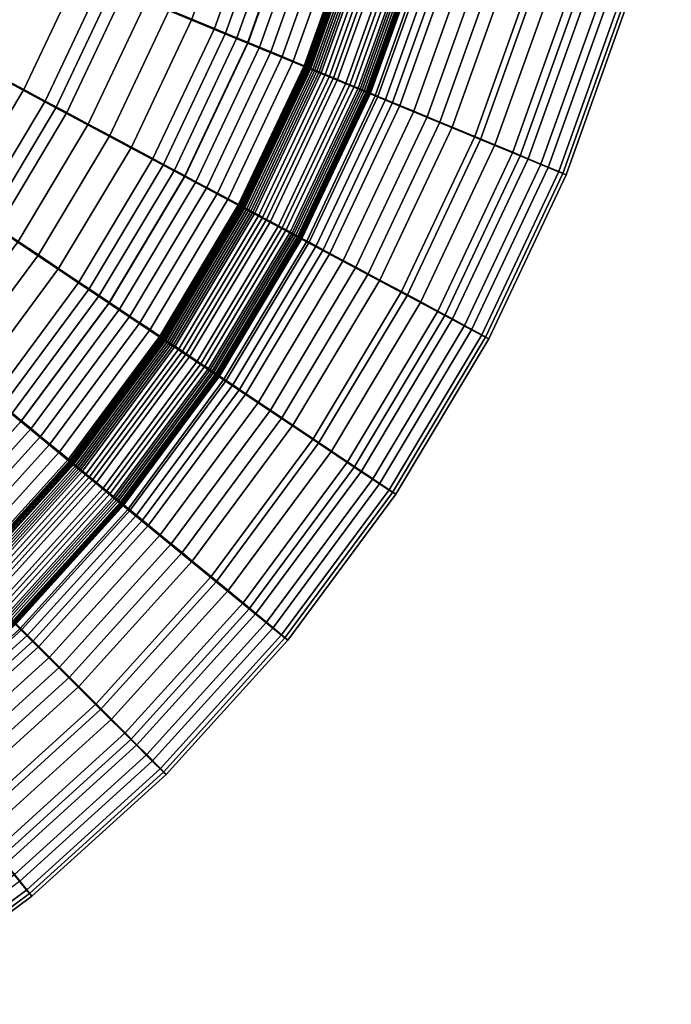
# Model space of a CAD drawing. Header units: millimetres. Extents: x -565 to 677, y -115 to 115.
# Tile 124 of 256: x -443 to -416, y -66 to -26. Entities that reach past the tile are written whole.
import ezdxf

# ---------------------------------------------------------------- set-up
doc = ezdxf.new("R2010")
doc.units = ezdxf.units.MM
doc.header["$MEASUREMENT"] = 0
doc.layers.add('VA001CLR', color=7, linetype='Continuous', true_color=0x000000)

msp = doc.modelspace()

# ---------------------------------------------------------------- meshes
at = {"layer": 'VA001CLR'}
mesh = msp.add_polyface(dxfattribs=at)
corners = [(-431.21, -27.664, -2.04), (-431.168, -27.682, -2.04), (-433.838, -33.327, -2.04), (-433.878, -33.305, -2.04), (-431.252, -27.647, -2.04), (-433.918, -33.284, -2.04), (-431.315, -27.621, -2.04), (-433.978, -33.251, -2.04), (-431.752, -27.44, -2.04), (-434.395, -33.028, -2.04), (-426.226, -22.687, 24.327), (-431.602, -21.057, 26.322), (-433.618, -26.699, 26.256), (-428.428, -28.848, 24.263), (-426.599, -22.55, -1.851), (-426.557, -22.563, -1.843), (-428.747, -28.684, -1.843), (-428.788, -28.667, -1.851), (-426.685, -22.524, -1.867), (-428.871, -28.633, -1.867), (-426.77, -22.498, -1.882), (-428.953, -28.599, -1.882), (-426.856, -22.472, -1.896), (-429.036, -28.565, -1.896), (-426.942, -22.446, -1.909), (-429.119, -28.53, -1.909), (-427.114, -22.394, -1.934), (-429.285, -28.462, -1.934), (-427.286, -22.342, -1.955), (-429.451, -28.393, -1.955), (-427.459, -22.289, -1.973), (-429.618, -28.324, -1.973), (-427.805, -22.184, -2), (-429.952, -28.185, -2), (-427.979, -22.132, -2.009), (-430.12, -28.116, -2.009), (-428.152, -22.079, -2.017), (-430.287, -28.046, -2.017), (-428.326, -22.026, -2.024), (-430.455, -27.977, -2.024), (-428.499, -21.974, -2.03), (-430.623, -27.907, -2.03), (-428.586, -21.947, -2.033), (-430.706, -27.873, -2.033), (-428.673, -21.921, -2.035), (-430.79, -27.838, -2.035), (-428.76, -21.895, -2.036), (-430.874, -27.803, -2.036), (-428.847, -21.868, -2.038), (-430.958, -27.769, -2.038), (-428.934, -21.842, -2.039), (-431.042, -27.734, -2.039), (-428.977, -21.829, -2.039), (-431.084, -27.716, -2.039), (-429.021, -21.816, -2.04), (-431.126, -27.699, -2.04), (-429.064, -21.802, -2.04), (-429.108, -21.789, -2.04), (-429.151, -21.776, -2.04), (-429.216, -21.756, -2.04), (-429.669, -21.619, -2.04), (-430.144, -21.475, -2.04), (-432.21, -27.25, -2.04), (-430.618, -21.331, -2.04), (-432.668, -27.06, -2.04), (-431.093, -21.187, -2.04), (-433.127, -26.87, -2.04), (-431.568, -21.043, -2.04), (-433.585, -26.68, -2.04), (-432.043, -20.899, -2.04), (-434.043, -26.491, -2.04), (-432.517, -20.755, -2.04), (-434.502, -26.301, -2.04), (-427.057, -15.843, -2.033), (-426.968, -15.86, -2.03), (-427.146, -15.825, -2.035), (-427.235, -15.807, -2.036)]
mesh.append_faces([[corners[k] for k in face] for face in [(0, 1, 2, 3), (4, 0, 3, 5), (6, 4, 5, 7), (8, 6, 7, 9), (10, 11, 12, 13), (14, 15, 16, 17), (18, 14, 17, 19), (20, 18, 19, 21), (22, 20, 21, 23), (24, 22, 23, 25), (26, 24, 25, 27), (28, 26, 27, 29), (30, 28, 29, 31), (32, 30, 31, 33), (34, 32, 33, 35), (36, 34, 35, 37), (38, 36, 37, 39), (40, 38, 39, 41), (42, 40, 41, 43), (44, 42, 43, 45), (46, 44, 45, 47), (48, 46, 47, 49), (50, 48, 49, 51), (52, 50, 51, 53), (54, 52, 53, 55), (56, 54, 55, 1), (57, 56, 1, 0), (58, 57, 0, 4), (59, 58, 4, 6), (60, 59, 6, 8), (61, 60, 8, 62), (63, 61, 62, 64), (65, 63, 64, 66), (67, 65, 66, 68), (69, 67, 68, 70), (71, 69, 70, 72), (73, 74, 40, 42), (75, 73, 42, 44), (76, 75, 44, 46)]])
mesh = msp.add_polyface(dxfattribs=at)
corners = [(-441.399, -29.324, 27.902), (-446.391, -26.654, 29.922), (-448.883, -30.819, 29.826), (-444.177, -33.965, 27.804), (-444.457, -27.65, -2.04), (-442.707, -28.586, -2.04), (-445.41, -33.095, -2.04), (-447.06, -31.993, -2.04), (-446.207, -26.715, -2.04), (-448.71, -30.89, -2.04), (-447.957, -25.78, -2.04), (-450.359, -29.788, -2.04), (-444.319, -22.265, 30.001), (-449.212, -20.237, 32.494), (-451.062, -24.157, 32.416), (-439.089, -24.432, 27.984), (-433.618, -26.699, 26.256), (-436.177, -32.116, 26.173), (-432.21, -27.25, -2.04), (-431.752, -27.44, -2.04), (-434.395, -33.028, -2.04), (-434.833, -32.795, -2.04), (-432.668, -27.06, -2.04), (-435.27, -32.561, -2.04), (-433.127, -26.87, -2.04), (-435.708, -32.327, -2.04), (-433.585, -26.68, -2.04), (-436.145, -32.093, -2.04), (-434.043, -26.491, -2.04), (-436.582, -31.859, -2.04), (-434.502, -26.301, -2.04), (-437.02, -31.625, -2.04), (-434.96, -26.111, -2.04), (-437.457, -31.392, -2.04), (-435.876, -25.731, -2.04), (-438.332, -30.924, -2.04), (-436.793, -25.352, -2.04), (-439.207, -30.456, -2.04), (-437.71, -24.972, -2.04), (-440.082, -29.989, -2.04), (-438.626, -24.592, -2.04), (-440.957, -29.521, -2.04), (-439.543, -24.213, -2.04), (-441.832, -29.053, -2.04), (-440.459, -23.833, -2.04), (-442.292, -23.074, -2.04), (-444.126, -22.314, -2.04), (-445.959, -21.555, -2.04), (-447.792, -20.796, -2.04), (-449.707, -24.844, -2.04), (-449.625, -20.036, -2.04), (-451.457, -23.909, -2.04), (-442.686, -17.693, 30.064), (-447.754, -16.156, 32.555), (-437.269, -19.337, 28.048), (-431.602, -21.057, 26.322), (-432.992, -20.611, -2.04), (-432.517, -20.755, -2.04), (-433.941, -20.323, -2.04), (-434.891, -20.035, -2.04), (-435.84, -19.747, -2.04), (-436.789, -19.459, -2.04), (-437.739, -19.171, -2.04), (-438.688, -18.883, -2.04), (-440.587, -18.307, -2.04), (-442.486, -17.731, -2.04), (-444.384, -17.155, -2.04), (-446.283, -16.579, -2.04)]
mesh.append_faces([[corners[k] for k in face] for face in [(0, 1, 2, 3), (4, 5, 6, 7), (8, 4, 7, 9), (10, 8, 9, 11), (12, 13, 14, 1), (15, 12, 1, 0), (16, 15, 0, 17), (18, 19, 20, 21), (22, 18, 21, 23), (24, 22, 23, 25), (26, 24, 25, 27), (28, 26, 27, 29), (30, 28, 29, 31), (32, 30, 31, 33), (34, 32, 33, 35), (36, 34, 35, 37), (38, 36, 37, 39), (40, 38, 39, 41), (42, 40, 41, 43), (44, 42, 43, 5), (45, 44, 5, 4), (46, 45, 4, 8), (47, 46, 8, 10), (48, 47, 10, 49), (50, 48, 49, 51), (52, 53, 13, 12), (54, 52, 12, 15), (55, 54, 15, 16), (56, 57, 30, 32), (58, 56, 32, 34), (59, 58, 34, 36), (60, 59, 36, 38), (61, 60, 38, 40), (62, 61, 40, 42), (63, 62, 42, 44), (64, 63, 44, 45), (65, 64, 45, 46), (66, 65, 46, 47), (67, 66, 47, 48)]])
mesh = msp.add_polyface(dxfattribs=at)
corners = [(-421.789, -24.031, 21.406), (-426.226, -22.687, 24.327), (-428.428, -28.848, 24.263), (-424.144, -30.62, 21.348), (-420.125, -24.534, 19.396), (-422.537, -31.282, 19.343), (-418.939, -24.89, 16.921), (-421.393, -31.752, 16.876), (-418.326, -25.073, 14.201), (-420.801, -31.993, 14.166), (-418.181, -25.113, 11.233), (-420.661, -32.046, 11.208), (-418.493, -25.015, 8.217), (-420.962, -31.917, 8.2), (-419.248, -24.784, 5.34), (-421.69, -31.612, 5.331), (-419.787, -24.619, 4.007), (-422.212, -31.395, 4.001), (-420.433, -24.422, 2.77), (-422.835, -31.135, 2.766), (-421.183, -24.194, 1.645), (-423.559, -30.835, 1.642), (-422.035, -23.935, 0.646), (-424.381, -30.493, 0.644), (-422.987, -23.646, -0.213), (-425.301, -30.112, -0.213), (-423.5, -23.49, -0.585), (-425.796, -29.907, -0.585), (-424.038, -23.327, -0.918), (-426.315, -29.692, -0.918), (-424.6, -23.157, -1.209), (-426.858, -29.467, -1.209), (-425.186, -22.979, -1.457), (-427.424, -29.233, -1.457), (-425.488, -22.887, -1.564), (-427.715, -29.112, -1.564), (-425.796, -22.794, -1.661), (-428.012, -28.989, -1.661), (-426.109, -22.699, -1.745), (-428.315, -28.863, -1.745), (-426.423, -22.604, -1.816), (-428.618, -28.738, -1.817), (-426.471, -22.589, -1.826), (-428.665, -28.719, -1.826), (-426.514, -22.576, -1.835), (-428.706, -28.701, -1.835), (-426.557, -22.563, -1.843), (-428.747, -28.684, -1.843), (-420.09, -17.243, 21.448), (-424.638, -16.34, 24.374), (-418.385, -17.581, 19.434), (-417.17, -17.82, 16.953), (-416.541, -17.943, 14.227), (-416.393, -17.97, 11.252), (-416.712, -17.904, 8.229), (-417.486, -17.749, 5.347), (-418.039, -17.638, 4.012), (-418.701, -17.506, 2.773), (-419.469, -17.353, 1.646), (-420.342, -17.179, 0.647), (-421.318, -16.984, -0.212), (-421.845, -16.879, -0.585), (-422.396, -16.77, -0.917), (-422.972, -16.655, -1.209), (-423.572, -16.536, -1.457)]
mesh.append_faces([[corners[k] for k in face] for face in [(0, 1, 2, 3), (4, 0, 3, 5), (6, 4, 5, 7), (8, 6, 7, 9), (10, 8, 9, 11), (12, 10, 11, 13), (14, 12, 13, 15), (16, 14, 15, 17), (18, 16, 17, 19), (20, 18, 19, 21), (22, 20, 21, 23), (24, 22, 23, 25), (26, 24, 25, 27), (28, 26, 27, 29), (30, 28, 29, 31), (32, 30, 31, 33), (34, 32, 33, 35), (36, 34, 35, 37), (38, 36, 37, 39), (40, 38, 39, 41), (42, 40, 41, 43), (44, 42, 43, 45), (46, 44, 45, 47), (48, 49, 1, 0), (50, 48, 0, 4), (51, 50, 4, 6), (52, 51, 6, 8), (53, 52, 8, 10), (54, 53, 10, 12), (55, 54, 12, 14), (56, 55, 14, 16), (57, 56, 16, 18), (58, 57, 18, 20), (59, 58, 20, 22), (60, 59, 22, 24), (61, 60, 24, 26), (62, 61, 26, 28), (63, 62, 28, 30), (64, 63, 30, 32)]])
mesh = msp.add_polyface(dxfattribs=at)
corners = [(-431.222, -34.764, 24.181), (-436.177, -32.116, 26.173), (-439.253, -37.256, 26.073), (-434.582, -40.376, 24.082), (-431.527, -34.562, -1.843), (-431.487, -34.583, -1.835), (-434.832, -40.163, -1.835), (-434.869, -40.138, -1.843), (-431.566, -34.541, -1.851), (-434.906, -40.113, -1.851), (-431.645, -34.499, -1.867), (-434.98, -40.064, -1.867), (-431.724, -34.456, -1.882), (-435.055, -40.014, -1.882), (-431.803, -34.414, -1.896), (-435.129, -39.964, -1.896), (-431.882, -34.372, -1.909), (-435.204, -39.915, -1.909), (-432.04, -34.287, -1.934), (-435.353, -39.815, -1.934), (-432.199, -34.202, -1.955), (-435.503, -39.715, -1.955), (-432.358, -34.117, -1.973), (-435.653, -39.614, -1.973), (-432.677, -33.947, -2), (-435.954, -39.413, -2), (-432.837, -33.861, -2.009), (-436.105, -39.313, -2.009), (-432.997, -33.776, -2.017), (-436.255, -39.212, -2.017), (-433.157, -33.69, -2.024), (-436.406, -39.111, -2.024), (-433.317, -33.605, -2.03), (-436.557, -39.01, -2.03), (-433.397, -33.562, -2.033), (-436.633, -38.96, -2.033), (-433.477, -33.519, -2.035), (-436.708, -38.909, -2.035), (-433.557, -33.476, -2.036), (-436.784, -38.859, -2.036), (-433.637, -33.433, -2.038), (-436.859, -38.809, -2.038), (-433.717, -33.391, -2.039), (-436.935, -38.758, -2.039), (-433.758, -33.369, -2.039), (-436.972, -38.733, -2.039), (-433.798, -33.348, -2.04), (-437.01, -38.708, -2.04), (-433.838, -33.327, -2.04), (-437.048, -38.682, -2.04), (-433.878, -33.305, -2.04), (-437.086, -38.657, -2.04), (-433.918, -33.284, -2.04), (-437.123, -38.632, -2.04), (-433.978, -33.251, -2.04), (-437.18, -38.594, -2.04), (-434.395, -33.028, -2.04), (-437.573, -38.331, -2.04), (-434.833, -32.795, -2.04), (-437.986, -38.056, -2.04), (-435.27, -32.561, -2.04), (-438.398, -37.78, -2.04), (-435.708, -32.327, -2.04), (-438.811, -37.504, -2.04), (-436.145, -32.093, -2.04), (-439.223, -37.229, -2.04), (-436.582, -31.859, -2.04), (-439.636, -36.953, -2.04), (-437.02, -31.625, -2.04), (-440.048, -36.678, -2.04), (-437.457, -31.392, -2.04), (-440.461, -36.402, -2.04), (-428.428, -28.848, 24.263), (-433.618, -26.699, 26.256), (-431.042, -27.734, -2.039), (-430.958, -27.769, -2.038), (-431.084, -27.716, -2.039), (-431.126, -27.699, -2.04), (-431.168, -27.682, -2.04)]
mesh.append_faces([[corners[k] for k in face] for face in [(0, 1, 2, 3), (4, 5, 6, 7), (8, 4, 7, 9), (10, 8, 9, 11), (12, 10, 11, 13), (14, 12, 13, 15), (16, 14, 15, 17), (18, 16, 17, 19), (20, 18, 19, 21), (22, 20, 21, 23), (24, 22, 23, 25), (26, 24, 25, 27), (28, 26, 27, 29), (30, 28, 29, 31), (32, 30, 31, 33), (34, 32, 33, 35), (36, 34, 35, 37), (38, 36, 37, 39), (40, 38, 39, 41), (42, 40, 41, 43), (44, 42, 43, 45), (46, 44, 45, 47), (48, 46, 47, 49), (50, 48, 49, 51), (52, 50, 51, 53), (54, 52, 53, 55), (56, 54, 55, 57), (58, 56, 57, 59), (60, 58, 59, 61), (62, 60, 61, 63), (64, 62, 63, 65), (66, 64, 65, 67), (68, 66, 67, 69), (70, 68, 69, 71), (72, 73, 1, 0), (74, 75, 40, 42), (76, 74, 42, 44), (77, 76, 44, 46), (78, 77, 46, 48)]])
mesh = msp.add_polyface(dxfattribs=at)
corners = [(-424.144, -30.62, 21.348), (-428.428, -28.848, 24.263), (-431.222, -34.764, 24.181), (-427.132, -36.946, 21.274), (-422.537, -31.282, 19.343), (-425.599, -37.762, 19.276), (-421.393, -31.752, 16.876), (-424.507, -38.341, 16.82), (-420.801, -31.993, 14.166), (-423.941, -38.637, 14.121), (-420.661, -32.046, 11.208), (-423.808, -38.703, 11.175), (-420.962, -31.917, 8.2), (-424.095, -38.544, 8.179), (-421.69, -31.612, 5.331), (-424.791, -38.168, 5.319), (-422.212, -31.395, 4.001), (-425.288, -37.9, 3.993), (-422.835, -31.135, 2.766), (-425.883, -37.581, 2.761), (-423.559, -30.835, 1.642), (-426.574, -37.211, 1.639), (-424.381, -30.493, 0.644), (-427.359, -36.79, 0.643), (-425.301, -30.112, -0.213), (-428.237, -36.32, -0.214), (-425.796, -29.907, -0.585), (-428.71, -36.067, -0.586), (-426.315, -29.692, -0.918), (-429.206, -35.802, -0.918), (-426.858, -29.467, -1.209), (-429.724, -35.526, -1.209), (-427.424, -29.233, -1.457), (-430.264, -35.237, -1.457), (-427.715, -29.112, -1.564), (-430.542, -35.088, -1.565), (-428.012, -28.989, -1.661), (-430.825, -34.937, -1.661), (-428.315, -28.863, -1.745), (-431.114, -34.782, -1.745), (-428.618, -28.738, -1.817), (-431.403, -34.628, -1.817), (-428.665, -28.719, -1.826), (-431.448, -34.604, -1.826), (-428.706, -28.701, -1.835), (-431.487, -34.583, -1.835), (-428.747, -28.684, -1.843), (-431.527, -34.562, -1.843), (-428.788, -28.667, -1.851), (-431.566, -34.541, -1.851), (-428.871, -28.633, -1.867), (-431.645, -34.499, -1.867), (-428.953, -28.599, -1.882), (-431.724, -34.456, -1.882), (-429.036, -28.565, -1.896), (-431.803, -34.414, -1.896), (-429.119, -28.53, -1.909), (-431.882, -34.372, -1.909), (-429.285, -28.462, -1.934), (-432.04, -34.287, -1.934), (-429.451, -28.393, -1.955), (-432.199, -34.202, -1.955), (-429.618, -28.324, -1.973), (-432.358, -34.117, -1.973), (-429.952, -28.185, -2), (-432.677, -33.947, -2), (-430.12, -28.116, -2.009), (-432.837, -33.861, -2.009), (-430.287, -28.046, -2.017), (-432.997, -33.776, -2.017), (-430.455, -27.977, -2.024), (-433.157, -33.69, -2.024), (-430.623, -27.907, -2.03), (-433.317, -33.605, -2.03), (-430.706, -27.873, -2.033), (-433.397, -33.562, -2.033), (-430.79, -27.838, -2.035), (-433.477, -33.519, -2.035), (-430.874, -27.803, -2.036), (-433.557, -33.476, -2.036), (-430.958, -27.769, -2.038), (-433.637, -33.433, -2.038)]
mesh.append_faces([[corners[k] for k in face] for face in [(0, 1, 2, 3), (4, 0, 3, 5), (6, 4, 5, 7), (8, 6, 7, 9), (10, 8, 9, 11), (12, 10, 11, 13), (14, 12, 13, 15), (16, 14, 15, 17), (18, 16, 17, 19), (20, 18, 19, 21), (22, 20, 21, 23), (24, 22, 23, 25), (26, 24, 25, 27), (28, 26, 27, 29), (30, 28, 29, 31), (32, 30, 31, 33), (34, 32, 33, 35), (36, 34, 35, 37), (38, 36, 37, 39), (40, 38, 39, 41), (42, 40, 41, 43), (44, 42, 43, 45), (46, 44, 45, 47), (48, 46, 47, 49), (50, 48, 49, 51), (52, 50, 51, 53), (54, 52, 53, 55), (56, 54, 55, 57), (58, 56, 57, 59), (60, 58, 59, 61), (62, 60, 61, 63), (64, 62, 63, 65), (66, 64, 65, 67), (68, 66, 67, 69), (70, 68, 69, 71), (72, 70, 71, 73), (74, 72, 73, 75), (76, 74, 75, 77), (78, 76, 77, 79), (80, 78, 79, 81)]])
mesh = msp.add_polyface(dxfattribs=at)
corners = [(-442.818, -42.069, 25.957), (-447.395, -38.311, 27.691), (-451.023, -42.32, 27.563), (-446.836, -46.509, 25.826), (-438.475, -45.632, 23.968), (-442.864, -50.481, 23.839), (-440.662, -43.784, -2.039), (-440.592, -43.842, -2.038), (-444.801, -48.485, -2.038), (-444.865, -48.421, -2.039), (-440.697, -43.756, -2.039), (-444.897, -48.389, -2.039), (-440.732, -43.727, -2.04), (-444.929, -48.357, -2.04), (-440.768, -43.698, -2.04), (-444.961, -48.325, -2.04), (-440.803, -43.669, -2.04), (-444.993, -48.293, -2.04), (-440.838, -43.64, -2.04), (-445.025, -48.261, -2.04), (-440.891, -43.597, -2.04), (-445.074, -48.212, -2.04), (-441.256, -43.297, -2.04), (-445.408, -47.878, -2.04), (-441.64, -42.982, -2.04), (-445.759, -47.527, -2.04), (-442.023, -42.668, -2.04), (-446.11, -47.176, -2.04), (-442.407, -42.353, -2.04), (-446.46, -46.825, -2.04), (-442.79, -42.038, -2.04), (-446.811, -46.475, -2.04), (-443.174, -41.723, -2.04), (-447.162, -46.124, -2.04), (-443.557, -41.409, -2.04), (-447.513, -45.773, -2.04), (-443.94, -41.094, -2.04), (-447.863, -45.422, -2.04), (-444.707, -40.465, -2.04), (-448.565, -44.721, -2.04), (-445.474, -39.835, -2.04), (-449.266, -44.019, -2.04), (-439.253, -37.256, 26.073), (-444.177, -33.965, 27.804), (-437.986, -38.056, -2.04), (-437.573, -38.331, -2.04), (-438.398, -37.78, -2.04), (-438.811, -37.504, -2.04), (-439.223, -37.229, -2.04), (-439.636, -36.953, -2.04), (-440.048, -36.678, -2.04), (-440.461, -36.402, -2.04), (-441.286, -35.851, -2.04), (-442.11, -35.3, -2.04), (-442.935, -34.749, -2.04), (-446.241, -39.206, -2.04), (-443.76, -34.197, -2.04), (-447.008, -38.577, -2.04), (-444.585, -33.646, -2.04), (-447.775, -37.947, -2.04), (-445.41, -33.095, -2.04), (-448.542, -37.318, -2.04), (-436.177, -32.116, 26.173), (-441.399, -29.324, 27.902), (-438.332, -30.924, -2.04), (-437.457, -31.392, -2.04), (-439.207, -30.456, -2.04), (-440.082, -29.989, -2.04), (-440.957, -29.521, -2.04), (-441.832, -29.053, -2.04), (-442.707, -28.586, -2.04)]
mesh.append_faces([[corners[k] for k in face] for face in [(0, 1, 2, 3), (4, 0, 3, 5), (6, 7, 8, 9), (10, 6, 9, 11), (12, 10, 11, 13), (14, 12, 13, 15), (16, 14, 15, 17), (18, 16, 17, 19), (20, 18, 19, 21), (22, 20, 21, 23), (24, 22, 23, 25), (26, 24, 25, 27), (28, 26, 27, 29), (30, 28, 29, 31), (32, 30, 31, 33), (34, 32, 33, 35), (36, 34, 35, 37), (38, 36, 37, 39), (40, 38, 39, 41), (42, 43, 1, 0), (44, 45, 22, 24), (46, 44, 24, 26), (47, 46, 26, 28), (48, 47, 28, 30), (49, 48, 30, 32), (50, 49, 32, 34), (51, 50, 34, 36), (52, 51, 36, 38), (53, 52, 38, 40), (54, 53, 40, 55), (56, 54, 55, 57), (58, 56, 57, 59), (60, 58, 59, 61), (62, 63, 43, 42), (64, 65, 51, 52), (66, 64, 52, 53), (67, 66, 53, 54), (68, 67, 54, 56), (69, 68, 56, 58), (70, 69, 58, 60)]])
mesh = msp.add_polyface(dxfattribs=at)
corners = [(-434.582, -40.376, 24.082), (-439.253, -37.256, 26.073), (-442.818, -42.069, 25.957), (-438.475, -45.632, 23.968), (-435.954, -39.413, -2), (-435.653, -39.614, -1.973), (-439.471, -44.762, -1.973), (-439.751, -44.533, -2), (-436.105, -39.313, -2.009), (-439.891, -44.418, -2.009), (-436.255, -39.212, -2.017), (-440.031, -44.303, -2.017), (-436.406, -39.111, -2.024), (-440.171, -44.187, -2.024), (-436.557, -39.01, -2.03), (-440.311, -44.072, -2.03), (-436.633, -38.96, -2.033), (-440.382, -44.015, -2.033), (-436.708, -38.909, -2.035), (-440.452, -43.957, -2.035), (-436.784, -38.859, -2.036), (-440.522, -43.9, -2.036), (-436.859, -38.809, -2.038), (-440.592, -43.842, -2.038), (-436.935, -38.758, -2.039), (-440.662, -43.784, -2.039), (-436.972, -38.733, -2.039), (-440.697, -43.756, -2.039), (-437.01, -38.708, -2.04), (-440.732, -43.727, -2.04), (-437.048, -38.682, -2.04), (-440.768, -43.698, -2.04), (-437.086, -38.657, -2.04), (-440.803, -43.669, -2.04), (-437.123, -38.632, -2.04), (-440.838, -43.64, -2.04), (-437.18, -38.594, -2.04), (-440.891, -43.597, -2.04), (-437.573, -38.331, -2.04), (-441.256, -43.297, -2.04), (-427.132, -36.946, 21.274), (-431.222, -34.764, 24.181), (-430.726, -42.948, 21.184), (-425.599, -37.762, 19.276), (-429.281, -43.91, 19.196), (-424.507, -38.341, 16.82), (-428.251, -44.592, 16.752), (-423.941, -38.637, 14.121), (-427.718, -44.942, 14.067), (-423.808, -38.703, 11.175), (-427.592, -45.019, 11.136), (-424.095, -38.544, 8.179), (-427.863, -44.832, 8.154), (-424.791, -38.168, 5.319), (-428.518, -44.388, 5.305), (-425.288, -37.9, 3.993), (-428.987, -44.073, 3.983), (-425.883, -37.581, 2.761), (-429.548, -43.696, 2.754), (-426.574, -37.211, 1.639), (-430.2, -43.26, 1.635), (-427.359, -36.79, 0.643), (-430.94, -42.765, 0.641), (-428.237, -36.32, -0.214), (-431.768, -42.211, -0.215), (-428.71, -36.067, -0.586), (-432.214, -41.913, -0.587), (-429.206, -35.802, -0.918), (-432.681, -41.601, -0.919), (-429.724, -35.526, -1.209), (-433.169, -41.274, -1.209), (-430.264, -35.237, -1.457), (-433.678, -40.934, -1.457), (-430.542, -35.088, -1.565), (-433.941, -40.759, -1.565), (-430.825, -34.937, -1.661), (-434.208, -40.58, -1.661), (-431.114, -34.782, -1.745), (-434.48, -40.398, -1.745), (-431.403, -34.628, -1.817), (-434.753, -40.216, -1.817), (-431.448, -34.604, -1.826), (-434.795, -40.188, -1.826), (-431.487, -34.583, -1.835), (-434.832, -40.163, -1.835)]
mesh.append_faces([[corners[k] for k in face] for face in [(0, 1, 2, 3), (4, 5, 6, 7), (8, 4, 7, 9), (10, 8, 9, 11), (12, 10, 11, 13), (14, 12, 13, 15), (16, 14, 15, 17), (18, 16, 17, 19), (20, 18, 19, 21), (22, 20, 21, 23), (24, 22, 23, 25), (26, 24, 25, 27), (28, 26, 27, 29), (30, 28, 29, 31), (32, 30, 31, 33), (34, 32, 33, 35), (36, 34, 35, 37), (38, 36, 37, 39), (40, 41, 0, 42), (43, 40, 42, 44), (45, 43, 44, 46), (47, 45, 46, 48), (49, 47, 48, 50), (51, 49, 50, 52), (53, 51, 52, 54), (55, 53, 54, 56), (57, 55, 56, 58), (59, 57, 58, 60), (61, 59, 60, 62), (63, 61, 62, 64), (65, 63, 64, 66), (67, 65, 66, 68), (69, 67, 68, 70), (71, 69, 70, 72), (73, 71, 72, 74), (75, 73, 74, 76), (77, 75, 76, 78), (79, 77, 78, 80), (81, 79, 80, 82), (83, 81, 82, 84)]])
mesh = msp.add_polyface(dxfattribs=at)
corners = [(-434.89, -48.569, 21.081), (-438.475, -45.632, 23.968), (-442.864, -50.481, 23.839), (-439.585, -53.754, 20.964), (-433.546, -49.667, 19.103), (-438.356, -54.978, 18.998), (-434.401, -48.925, 1.63), (-433.795, -49.423, 2.747), (-438.583, -54.706, 2.738), (-439.137, -54.151, 1.625), (-435.089, -48.359, 0.638), (-439.767, -53.52, 0.635), (-435.859, -47.727, -0.216), (-440.471, -52.816, -0.217), (-436.273, -47.387, -0.587), (-440.85, -52.436, -0.588), (-436.708, -47.03, -0.919), (-441.247, -52.039, -0.919), (-437.162, -46.657, -1.21), (-441.663, -51.623, -1.21), (-430.726, -42.948, 21.184), (-434.582, -40.376, 24.082), (-429.281, -43.91, 19.196), (-428.251, -44.592, 16.752), (-432.589, -50.446, 16.673), (-427.718, -44.942, 14.067), (-432.094, -50.845, 14.005), (-427.592, -45.019, 11.136), (-431.977, -50.933, 11.091), (-427.863, -44.832, 8.154), (-432.228, -50.72, 8.124), (-428.518, -44.388, 5.305), (-432.838, -50.213, 5.289), (-428.987, -44.073, 3.983), (-433.274, -49.853, 3.972), (-429.548, -43.696, 2.754), (-430.2, -43.26, 1.635), (-430.94, -42.765, 0.641), (-431.768, -42.211, -0.215), (-432.214, -41.913, -0.587), (-432.681, -41.601, -0.919), (-433.169, -41.274, -1.209), (-433.678, -40.934, -1.457), (-437.635, -46.269, -1.457), (-433.941, -40.759, -1.565), (-437.879, -46.069, -1.565), (-434.208, -40.58, -1.661), (-438.127, -45.865, -1.661), (-434.48, -40.398, -1.745), (-438.381, -45.657, -1.745), (-434.753, -40.216, -1.817), (-438.634, -45.449, -1.817), (-434.795, -40.188, -1.826), (-438.673, -45.417, -1.827), (-434.832, -40.163, -1.835), (-438.708, -45.389, -1.835), (-434.869, -40.138, -1.843), (-438.742, -45.36, -1.843), (-434.906, -40.113, -1.851), (-438.777, -45.332, -1.851), (-434.98, -40.064, -1.867), (-438.846, -45.275, -1.867), (-435.055, -40.014, -1.882), (-438.915, -45.219, -1.882), (-435.129, -39.964, -1.896), (-438.984, -45.162, -1.896), (-435.204, -39.915, -1.909), (-439.053, -45.105, -1.909), (-435.353, -39.815, -1.934), (-439.192, -44.991, -1.934), (-435.503, -39.715, -1.955), (-439.332, -44.877, -1.955), (-435.653, -39.614, -1.973), (-439.471, -44.762, -1.973)]
mesh.append_faces([[corners[k] for k in face] for face in [(0, 1, 2, 3), (4, 0, 3, 5), (6, 7, 8, 9), (10, 6, 9, 11), (12, 10, 11, 13), (14, 12, 13, 15), (16, 14, 15, 17), (18, 16, 17, 19), (20, 21, 1, 0), (22, 20, 0, 4), (23, 22, 4, 24), (25, 23, 24, 26), (27, 25, 26, 28), (29, 27, 28, 30), (31, 29, 30, 32), (33, 31, 32, 34), (35, 33, 34, 7), (36, 35, 7, 6), (37, 36, 6, 10), (38, 37, 10, 12), (39, 38, 12, 14), (40, 39, 14, 16), (41, 40, 16, 18), (42, 41, 18, 43), (44, 42, 43, 45), (46, 44, 45, 47), (48, 46, 47, 49), (50, 48, 49, 51), (52, 50, 51, 53), (54, 52, 53, 55), (56, 54, 55, 57), (58, 56, 57, 59), (60, 58, 59, 61), (62, 60, 61, 63), (64, 62, 63, 65), (66, 64, 65, 67), (68, 66, 67, 69), (70, 68, 69, 71), (72, 70, 71, 73)]])
mesh = msp.add_polyface(dxfattribs=at)
corners = [(-442.864, -50.481, 23.839), (-446.836, -46.509, 25.826), (-451.27, -50.533, 25.682), (-447.706, -54.875, 23.697), (-443.52, -49.766, -1.934), (-443.393, -49.893, -1.909), (-448.181, -54.233, -1.909), (-448.295, -54.094, -1.934), (-443.647, -49.638, -1.955), (-448.409, -53.954, -1.955), (-443.775, -49.511, -1.973), (-448.524, -53.815, -1.973), (-444.031, -49.255, -2), (-448.753, -53.535, -2), (-444.159, -49.127, -2.009), (-448.868, -53.395, -2.009), (-444.287, -48.999, -2.017), (-448.983, -53.255, -2.017), (-444.415, -48.87, -2.024), (-449.098, -53.115, -2.024), (-444.544, -48.742, -2.03), (-449.213, -52.974, -2.03), (-444.608, -48.678, -2.033), (-449.271, -52.904, -2.033), (-444.672, -48.614, -2.035), (-449.329, -52.834, -2.035), (-444.736, -48.549, -2.036), (-449.386, -52.764, -2.036), (-444.801, -48.485, -2.038), (-449.444, -52.694, -2.038), (-444.865, -48.421, -2.039), (-449.501, -52.623, -2.039), (-437.635, -46.269, -1.457), (-437.162, -46.657, -1.21), (-441.663, -51.623, -1.21), (-442.095, -51.19, -1.457), (-437.879, -46.069, -1.565), (-442.319, -50.967, -1.565), (-438.127, -45.865, -1.661), (-442.546, -50.74, -1.661), (-438.381, -45.657, -1.745), (-442.778, -50.508, -1.745), (-438.634, -45.449, -1.817), (-443.009, -50.277, -1.817), (-438.673, -45.417, -1.827), (-443.045, -50.241, -1.827), (-438.708, -45.389, -1.835), (-443.077, -50.209, -1.835), (-438.742, -45.36, -1.843), (-443.108, -50.178, -1.843), (-438.777, -45.332, -1.851), (-443.14, -50.146, -1.851), (-438.846, -45.275, -1.867), (-443.203, -50.083, -1.867), (-438.915, -45.219, -1.882), (-443.266, -50.02, -1.882), (-438.984, -45.162, -1.896), (-443.329, -49.956, -1.896), (-439.053, -45.105, -1.909), (-439.192, -44.991, -1.934), (-439.332, -44.877, -1.955), (-439.471, -44.762, -1.973), (-439.751, -44.533, -2), (-439.891, -44.418, -2.009), (-440.031, -44.303, -2.017), (-440.171, -44.187, -2.024), (-440.311, -44.072, -2.03), (-440.382, -44.015, -2.033), (-440.452, -43.957, -2.035), (-440.522, -43.9, -2.036), (-440.592, -43.842, -2.038)]
mesh.append_faces([[corners[k] for k in face] for face in [(0, 1, 2, 3), (4, 5, 6, 7), (8, 4, 7, 9), (10, 8, 9, 11), (12, 10, 11, 13), (14, 12, 13, 15), (16, 14, 15, 17), (18, 16, 17, 19), (20, 18, 19, 21), (22, 20, 21, 23), (24, 22, 23, 25), (26, 24, 25, 27), (28, 26, 27, 29), (30, 28, 29, 31), (32, 33, 34, 35), (36, 32, 35, 37), (38, 36, 37, 39), (40, 38, 39, 41), (42, 40, 41, 43), (44, 42, 43, 45), (46, 44, 45, 47), (48, 46, 47, 49), (50, 48, 49, 51), (52, 50, 51, 53), (54, 52, 53, 55), (56, 54, 55, 57), (58, 56, 57, 5), (59, 58, 5, 4), (60, 59, 4, 8), (61, 60, 8, 10), (62, 61, 10, 12), (63, 62, 12, 14), (64, 63, 14, 16), (65, 64, 16, 18), (66, 65, 18, 20), (67, 66, 20, 22), (68, 67, 22, 24), (69, 68, 24, 26), (70, 69, 26, 28)]])
mesh = msp.add_polyface(dxfattribs=at)
corners = [(-442.469, -61.227, 13.857), (-442.876, -60.741, 16.487), (-448.725, -65.083, 16.381), (-448.369, -65.606, 13.772), (-442.373, -61.335, 10.983), (-448.285, -65.721, 10.922), (-442.58, -61.074, 8.055), (-448.466, -65.441, 8.016), (-443.08, -60.457, 5.25), (-448.904, -64.777, 5.228), (-443.438, -60.018, 3.945), (-449.218, -64.305, 3.929), (-439.585, -53.754, 20.964), (-442.864, -50.481, 23.839), (-447.706, -54.875, 23.697), (-444.765, -58.453, 20.836), (-438.356, -54.978, 18.998), (-443.662, -59.791, 18.883), (-437.48, -55.846, 16.585), (-437.027, -56.291, 13.934), (-436.92, -56.389, 11.04), (-437.15, -56.151, 8.091), (-437.707, -55.587, 5.27), (-438.106, -55.185, 3.959), (-438.583, -54.706, 2.738), (-443.866, -59.495, 2.729), (-439.137, -54.151, 1.625), (-444.363, -58.887, 1.62), (-439.767, -53.52, 0.635), (-444.928, -58.198, 0.632), (-440.471, -52.816, -0.217), (-445.559, -57.428, -0.219), (-440.85, -52.436, -0.588), (-445.899, -57.013, -0.589), (-441.247, -52.039, -0.919), (-446.256, -56.578, -0.92), (-441.663, -51.623, -1.21), (-446.628, -56.124, -1.21), (-442.095, -51.19, -1.457), (-447.017, -55.651, -1.458), (-442.319, -50.967, -1.565), (-447.217, -55.407, -1.565), (-442.546, -50.74, -1.661), (-447.421, -55.158, -1.661), (-442.778, -50.508, -1.745), (-447.629, -54.905, -1.745), (-443.009, -50.277, -1.817), (-447.837, -54.652, -1.817), (-443.045, -50.241, -1.827), (-447.869, -54.613, -1.827), (-443.077, -50.209, -1.835), (-447.897, -54.578, -1.835), (-443.108, -50.178, -1.843), (-447.926, -54.544, -1.843), (-443.14, -50.146, -1.851), (-447.954, -54.509, -1.851), (-443.203, -50.083, -1.867), (-448.01, -54.44, -1.867), (-443.266, -50.02, -1.882), (-448.067, -54.371, -1.882), (-443.329, -49.956, -1.896), (-448.124, -54.302, -1.896), (-443.393, -49.893, -1.909), (-448.181, -54.233, -1.909), (-432.589, -50.446, 16.673), (-433.546, -49.667, 19.103), (-432.094, -50.845, 14.005), (-431.977, -50.933, 11.091), (-432.228, -50.72, 8.124), (-432.838, -50.213, 5.289), (-433.274, -49.853, 3.972), (-433.795, -49.423, 2.747)]
mesh.append_faces([[corners[k] for k in face] for face in [(0, 1, 2, 3), (4, 0, 3, 5), (6, 4, 5, 7), (8, 6, 7, 9), (10, 8, 9, 11), (12, 13, 14, 15), (16, 12, 15, 17), (18, 16, 17, 1), (19, 18, 1, 0), (20, 19, 0, 4), (21, 20, 4, 6), (22, 21, 6, 8), (23, 22, 8, 10), (24, 23, 10, 25), (26, 24, 25, 27), (28, 26, 27, 29), (30, 28, 29, 31), (32, 30, 31, 33), (34, 32, 33, 35), (36, 34, 35, 37), (38, 36, 37, 39), (40, 38, 39, 41), (42, 40, 41, 43), (44, 42, 43, 45), (46, 44, 45, 47), (48, 46, 47, 49), (50, 48, 49, 51), (52, 50, 51, 53), (54, 52, 53, 55), (56, 54, 55, 57), (58, 56, 57, 59), (60, 58, 59, 61), (62, 60, 61, 63), (64, 65, 16, 18), (66, 64, 18, 19), (67, 66, 19, 20), (68, 67, 20, 21), (69, 68, 21, 22), (70, 69, 22, 23), (71, 70, 23, 24)]])

doc.saveas('drawing.dxf')
